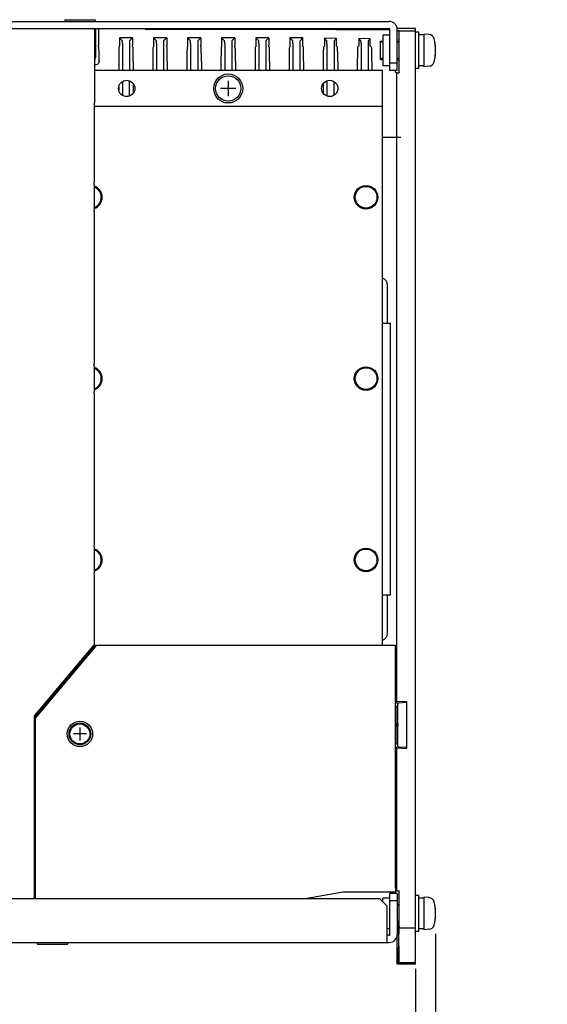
# Model space of a CAD drawing. Extents: x 97 to 1223, y 94 to 848.
# Tile 34 of 38: x 1061 to 1206, y 386 to 657. Entities that reach past the tile are written whole.
import ezdxf

# ---------------------------------------------------------------- set-up
doc = ezdxf.new("R2010")
doc.units = 0
doc.header["$LTSCALE"] = 69.3
doc.linetypes.add('HIDDEN', pattern=[0.2, 0.1, -0.1])
doc.layers.get('0').update_dxf_attribs({"linetype": 'CONTINUOUS'})
for name, color, linetype in [('ALL_AXIS', 7, 'CONTINUOUS'), ('ALL_CURVE', 7, 'CONTINUOUS'), ('ALL_DIM', 7, 'CONTINUOUS'), ('ALL_FEATURES', 7, 'CONTINUOUS'), ('DEFAULT_2', 8, 'HIDDEN')]:
    doc.layers.add(name, color=color, linetype=linetype)
doc.dimstyles.get("Standard").update_dxf_attribs({"dimtxt": 2.5, "dimasz": 2.5, "dimexe": 1.25, "dimexo": 0.625, "dimtad": 1, "dimcen": 2.5, "dimazin": 3, "dimtfac": 1, "dimtmove": 0, "dimatfit": 3})

# ---------------------------------------------------------------- blocks, each defined once
blk = doc.blocks.new('_OPEN')
at = {"color": 0, "linetype": 'BYBLOCK'}
for p, q in [((0, 0), (-1, 0.25)), ((-1, -0.25), (0, 0)), ((-1, 0), (0, 0))]:
    blk.add_line(p, q, dxfattribs=at)
blk = doc.blocks.new('*D8')
at = {"layer": 'ALL_DIM', "color": 2, "linetype": 'CONTINUOUS'}
for p, q in [((960, 395.76), (960, 327.5)), ((1170, 395.44), (1170, 327.5)), ((960, 330.5), (1065, 330.5)), ((1170, 330.5), (1065, 330.5))]:
    blk.add_line(p, q, dxfattribs=at)
at = {"layer": 'ALL_DIM', "color": 2, "linetype": 'CONTINUOUS', "xscale": 6, "yscale": 6, "zscale": 6, "rotation": 180}
blk.add_blockref('_OPEN', (960, 330.5), dxfattribs=at)
at = {"layer": 'ALL_DIM', "color": 2, "linetype": 'CONTINUOUS', "xscale": 6, "yscale": 6, "zscale": 6}
blk.add_blockref('_OPEN', (1170, 330.5), dxfattribs=at)
blk = doc.blocks.new('*D10')
at = {"layer": 'ALL_DIM', "color": 2, "linetype": 'CONTINUOUS'}
for p, q in [((1175.6, 405.41), (1175.6, 327.5)), ((1170, 395.77), (1170, 327.5)), ((1170, 330.5), (1155, 330.5)), ((1155, 330.5), (1172.8, 330.5)), ((1206.39, 330.5), (1172.8, 330.5)), ((1175.6, 330.5), (1206.39, 330.5))]:
    blk.add_line(p, q, dxfattribs=at)
at = {"layer": 'ALL_DIM', "color": 2, "linetype": 'CONTINUOUS', "xscale": 6, "yscale": 6, "zscale": 6}
blk.add_blockref('_OPEN', (1170, 330.5), dxfattribs=at)
at = {"layer": 'ALL_DIM', "color": 2, "linetype": 'CONTINUOUS', "xscale": 6, "yscale": 6, "zscale": 6, "rotation": 180}
blk.add_blockref('_OPEN', (1175.6, 330.5), dxfattribs=at)

msp = doc.modelspace()

# ---------------------------------------------------------------- linework, layer by layer
at = {"color": 7, "linetype": 'CONTINUOUS'}
msp.add_line((1160.3, 651.5), (1160.3, 646.5), dxfattribs=at)
at = {"layer": 'ALL_AXIS', "color": 7, "linetype": 'CONTINUOUS'}
for p, q in [((1073.3, 657.465), (1073.3, 657)), ((1073.3, 657.465), (1081.7, 657.465)), ((1081.7, 657.465), (1081.7, 657)), ((1171, 654), (1170, 654)), ((1171, 644.002), (1171, 653.998)), ((1172.3, 653.25), (1171, 653.25)), ((1173.761, 653.372), (1172.3, 653.5)), ((1172.3, 653.5), (1172.3, 644.5)), ((1161, 651.24), (1160.3, 651.24)), ((1160.3, 651.24), (1160.3, 646.76)), ((1165.497, 651.24), (1165, 651.24)), ((1161, 646.76), (1160.3, 646.76)), ((1165.497, 646.76), (1165, 646.76)), ((1171, 644), (1170, 644)), ((1172.3, 644.75), (1171, 644.75)), ((1173.761, 644.628), (1172.3, 644.5)), ((1171, 416), (1170, 416)), ((1171, 406.002), (1171, 415.998)), ((1173.761, 415.372), (1172.3, 415.5)), ((1172.3, 415.5), (1172.3, 406.5)), ((1165.49, 413.24), (1165, 413.24)), ((1172.3, 415.25), (1171, 415.25)), ((1170, 410.5), (1170, 411)), ((1165.506, 408.76), (1165, 408.76)), ((1170, 406.002), (1170, 407)), ((1171, 406), (1170, 406)), ((1172.3, 406.75), (1171, 406.75)), ((1173.761, 406.628), (1172.3, 406.5)), ((1065.8, 402.535), (1065.8, 403)), ((1065.8, 402.535), (1074.2, 402.535)), ((1074.2, 402.535), (1074.2, 403))]:
    msp.add_line(p, q, dxfattribs=at)
at = {"layer": 'ALL_AXIS', "color": 3, "linetype": 'CONTINUOUS'}
for p, q in [((1162.8, 653.24), (1161, 653.24)), ((1161, 653.24), (1161, 644.76)), ((1162.8, 644.76), (1161, 644.76)), ((1162.8, 415.24), (1161, 415.24)), ((1161, 414.2), (1161, 415.24)), ((1162.8, 406.76), (1162.2, 406.76))]:
    msp.add_line(p, q, dxfattribs=at)
at = {"layer": 'ALL_AXIS', "color": 7, "linetype": 'CONTINUOUS'}
for centre, radius in [((1118.4, 638.5), 4), ((1118.4, 638.5), 3.5), ((1090.4, 638.5), 2.25), ((1146.4, 638.5), 2.25), ((1156.4, 608.5), 3.25), ((1156.4, 608.5), 3), ((1156.4, 558.5), 3.25), ((1156.4, 558.5), 3), ((1156.4, 508.5), 3.25), ((1156.4, 508.5), 3), ((1077.5, 460.5), 3), ((1077.5, 460.5), 2.75)]:
    msp.add_circle(centre, radius, dxfattribs=at)
at = {"layer": 'ALL_AXIS', "color": 3, "linetype": 'CONTINUOUS'}
for centre, start, end in [((1162.8, 653.44), 270, 339.97132), ((1162.8, 644.56), 20.02868, 90), ((1162.8, 415.44), 270, 339.97132), ((1162.8, 406.56), 20.02868, 90)]:
    msp.add_arc(centre, 0.2, start, end, dxfattribs=at)
at = {"layer": 'ALL_AXIS', "color": 7, "linetype": 'CONTINUOUS'}
for centre, radius, start, end in [((1173.622, 651.778), 1.6, 15.49397, 85), ((1163.6, 649), 12, 344.50603, 15.49397), ((1173.622, 646.222), 1.6, 275, 344.50603), ((1080.4, 608.5), 3.25, 288.91008, 71.08992), ((1080.4, 608.5), 3, 290.5637, 69.4363), ((1080.4, 558.5), 3.25, 288.91008, 71.08992), ((1080.4, 558.5), 3, 290.5637, 69.4363), ((1080.4, 508.5), 3.25, 288.91008, 71.08992), ((1080.4, 508.5), 3, 290.5637, 69.4363), ((1173.622, 413.778), 1.6, 15.49397, 85), ((1163.6, 411), 12, 344.50603, 15.49397), ((1173.622, 408.222), 1.6, 275, 344.50603)]:
    msp.add_arc(centre, radius, start, end, dxfattribs=at)
at = {"layer": 'ALL_CURVE', "color": 40, "linetype": 'CONTINUOUS'}
for p, q in [((1175.6, 649), (1175.347, 649)), ((1120.5, 638.5), (1116.3, 638.5)), ((1118.4, 640.6), (1118.4, 636.4)), ((1077.5, 462.3), (1077.5, 458.7)), ((1079.3, 460.5), (1075.7, 460.5)), ((1175.6, 411), (1175.347, 411))]:
    msp.add_line(p, q, dxfattribs=at)
for centre in [(1163.6, 649), (1163.6, 411)]:
    msp.add_arc(centre, 12, 348.21928, 11.78072, dxfattribs=at)
at = {"layer": 'ALL_FEATURES', "color": 7, "linetype": 'CONTINUOUS'}
for p, q in [((984.7, 657), (1162.8, 657)), ((1081.779, 655), (1081.779, 647.021)), ((1082.625, 655), (1082.626, 650.363)), ((1095.5, 654.887), (1095.5, 655)), ((1133.159, 654.885), (1162.937, 654.712)), ((1162.937, 654.712), (1162.999, 654.712)), ((1170, 655), (1164.977, 655)), ((1165, 643.5), (1165, 654.8)), ((1165, 654.459), (1165.419, 654.459)), ((1165.419, 654.459), (1165.419, 651.24)), ((1165.515, 654.363), (1165.419, 654.459)), ((1165.515, 654.363), (1170, 654.363)), ((1170, 407), (1170, 655)), ((1092.025, 652.5), (1088.375, 652.5)), ((1089.204, 651.671), (1088.375, 652.5)), ((1091.196, 651.671), (1092.025, 652.5)), ((1092.025, 652.5), (1092.026, 650.363)), ((1101.425, 652.5), (1097.775, 652.5)), ((1098.604, 651.671), (1097.775, 652.5)), ((1100.596, 651.671), (1101.425, 652.5)), ((1101.425, 652.5), (1101.426, 650.363)), ((1110.825, 652.5), (1107.175, 652.5)), ((1108.004, 651.671), (1107.175, 652.5)), ((1109.996, 651.671), (1110.825, 652.5)), ((1110.825, 652.5), (1110.826, 650.363)), ((1120.225, 652.5), (1116.575, 652.5)), ((1117.404, 651.671), (1116.575, 652.5)), ((1119.396, 651.671), (1120.225, 652.5)), ((1120.225, 652.5), (1120.226, 650.363)), ((1129.625, 652.5), (1125.975, 652.5)), ((1126.804, 651.671), (1125.975, 652.5)), ((1128.796, 651.671), (1129.625, 652.5)), ((1129.625, 652.5), (1129.626, 650.363)), ((1138.956, 652.431), (1135.403, 652.472)), ((1136.204, 651.671), (1135.403, 652.472)), ((1138.196, 651.671), (1138.956, 652.431)), ((1138.956, 650.446), (1138.956, 652.431)), ((1148.248, 652.323), (1144.913, 652.361)), ((1145.604, 651.671), (1144.913, 652.361)), ((1147.596, 651.671), (1148.248, 652.323)), ((1148.248, 650.554), (1148.248, 652.323)), ((1157.54, 652.214), (1154.424, 652.251)), ((1155.004, 651.671), (1154.424, 652.251)), ((1156.996, 651.671), (1157.54, 652.214)), ((1157.54, 650.662), (1157.54, 652.214)), ((1165.523, 653.584), (1165.522, 653.983)), ((1165.524, 642.791), (1165.523, 653.584)), ((1082.731, 649.894), (1082.634, 649.991)), ((1088.269, 649.894), (1088.366, 649.991)), ((1089.221, 650.891), (1089.221, 643.5)), ((1092.131, 649.894), (1092.034, 649.991)), ((1097.669, 649.894), (1097.766, 649.991)), ((1098.621, 650.891), (1098.621, 643.5)), ((1101.531, 649.894), (1101.434, 649.991)), ((1107.069, 649.894), (1107.166, 649.991)), ((1108.021, 650.891), (1108.021, 643.5)), ((1110.931, 649.894), (1110.834, 649.991)), ((1116.469, 649.894), (1116.566, 649.991)), ((1117.421, 650.891), (1117.421, 643.5)), ((1120.331, 649.894), (1120.234, 649.991)), ((1125.869, 649.894), (1125.966, 649.991)), ((1126.821, 650.891), (1126.821, 643.5)), ((1129.731, 649.894), (1129.634, 649.991)), ((1135.392, 650.017), (1135.269, 649.894)), ((1136.221, 650.891), (1136.221, 643.5)), ((1139.131, 649.894), (1138.966, 650.059)), ((1144.903, 650.128), (1144.669, 649.894)), ((1145.621, 650.891), (1145.621, 643.5)), ((1148.531, 649.894), (1148.258, 650.167)), ((1154.413, 650.239), (1154.069, 649.894)), ((1155.021, 650.891), (1155.021, 643.5)), ((1157.931, 649.894), (1157.55, 650.275)), ((1165.419, 646.76), (1165.419, 643.763)), ((1160.9, 643.5), (1081.579, 643.5)), ((1081.587, 644.509), (1081.622, 644.544)), ((1081.8, 645), (1081.631, 645)), ((1088.2, 645.895), (1088.2, 643.5)), ((1092.2, 645.895), (1092.2, 643.5)), ((1097.6, 645.895), (1097.6, 643.5)), ((1101.6, 645.895), (1101.6, 643.5)), ((1107, 645.895), (1107, 643.5)), ((1111, 645.895), (1111, 643.5)), ((1116.4, 645.895), (1116.4, 643.5)), ((1120.4, 645.895), (1120.4, 643.5)), ((1125.8, 645.895), (1125.8, 643.5)), ((1129.8, 645.895), (1129.8, 643.5)), ((1135.2, 645.895), (1135.2, 643.5)), ((1139.2, 645.895), (1139.2, 643.5)), ((1144.6, 645.895), (1144.6, 643.5)), ((1148.6, 645.895), (1148.6, 643.5)), ((1154, 645.895), (1154, 643.5)), ((1158, 645.895), (1158, 643.5)), ((1160.9, 484.995), (1160.9, 643.5)), ((1165, 645.5), (1163, 645.5)), ((1165, 643.5), (1163, 643.5)), ((1165.419, 643.763), (1165.421, 643.365)), ((1164.859, 642.791), (1164.571, 642.983)), ((1164.859, 642.791), (1165.524, 642.791)), ((1164.859, 469.318), (1164.859, 642.791)), ((1165.427, 642.983), (1165.524, 642.791)), ((1088.2, 638.944), (1088.2, 638.056)), ((1089.221, 640.4), (1089.221, 636.6)), ((1091.179, 636.404), (1091.179, 640.596)), ((1092.2, 639.838), (1092.2, 637.162)), ((1144.6, 639.838), (1144.6, 637.162)), ((1145.621, 640.596), (1145.621, 636.404)), ((1147.579, 636.6), (1147.579, 640.4)), ((1148.6, 638.944), (1148.6, 638.056)), ((1160.9, 633.5), (1081.5, 633.5)), ((1081.509, 634.509), (1081.57, 634.57)), ((1166, 625), (1160.9, 625)), ((1081.448, 612.026), (1081.448, 604.825)), ((1081.492, 612.632), (1081.456, 612.525)), ((1081.456, 604.475), (1081.492, 604.368)), ((1081.5, 563.132), (1081.5, 604.018)), ((1162.3, 573.75), (1162.3, 584.25)), ((1160.9, 573.75), (1163.1, 573.75)), ((1163.1, 573.75), (1163.1, 498.75)), ((1081.492, 562.632), (1081.456, 562.525)), ((1081.448, 562.026), (1081.448, 554.825)), ((1081.456, 554.475), (1081.492, 554.368)), ((1081.5, 513.132), (1081.5, 554.018)), ((1081.448, 512.026), (1081.448, 504.825)), ((1081.492, 512.632), (1081.456, 512.525)), ((1081.456, 504.475), (1081.492, 504.368)), ((1081.5, 485.24), (1081.5, 504.018)), ((1163.1, 498.75), (1160.9, 498.75)), ((1162.3, 488.25), (1162.3, 498.75)), ((1065, 464.992), (1081.784, 484.995)), ((1081.046, 484.682), (1065, 465.56)), ((1065.3, 464.891), (1082.169, 484.994)), ((1081.451, 485.106), (1067.013, 467.899)), ((1080.53, 483.5), (1080.104, 483.5)), ((1081.421, 485.117), (1081.451, 485.106)), ((1081.451, 485.106), (1081.5, 485.24)), ((1081.784, 484.995), (1164.492, 484.995)), ((1164.5, 418), (1164.5, 484.695)), ((1075.9, 477.982), (1075.9, 478.49)), ((1069, 469.759), (1069, 470.267)), ((1065.016, 465.546), (1067, 467.911)), ((1067, 467.375), (1067, 467.911)), ((1164.5, 468.356), (1165, 468)), ((1164.506, 468.847), (1164.859, 469.318)), ((1167.6, 469.461), (1164.859, 469.318)), ((1165, 468), (1165.2, 468)), ((1165, 463.5), (1165, 468)), ((1165.2, 469), (1165.259, 469.079)), ((1165.2, 457), (1165.2, 469)), ((1165.472, 469.103), (1167.237, 469.237)), ((1167.45, 469.261), (1167.6, 469.461)), ((1167.6, 469.461), (1167.6, 456.539)), ((1065, 415), (1065, 465.56)), ((1065.3, 415), (1065.3, 464.891)), ((1164.775, 463.5), (1165, 463.5)), ((1164.775, 462.5), (1165, 462.5)), ((1165, 458), (1165, 462.5)), ((1164.5, 457.644), (1165, 458)), ((1164.859, 456.682), (1164.506, 457.153)), ((1164.859, 456.682), (1167.6, 456.539)), ((1164.859, 417.209), (1164.859, 456.682)), ((1165, 458), (1165.2, 458)), ((1165.2, 457), (1165.259, 456.921)), ((1167.237, 456.763), (1165.472, 456.897)), ((1167.45, 456.739), (1167.6, 456.539)), ((1164.759, 448.565), (1164.5, 448.393)), ((1139.167, 415), (1150, 417)), ((1150, 417), (1164.474, 417)), ((1165, 416.5), (1163, 416.5)), ((1164.196, 416.5), (1164.197, 417)), ((1164.859, 417.209), (1164.571, 417.017)), ((1164.859, 417.209), (1165.524, 417.209)), ((1165, 416.5), (1165, 405.2)), ((1165.419, 416.237), (1165.419, 413.24)), ((1165.524, 417.209), (1165.427, 417.017)), ((1165.523, 407.777), (1165.524, 417.209)), ((1160.2, 415), (987.3, 415)), ((1162.2, 413), (1160.2, 415)), ((1162.2, 403), (1162.2, 413)), ((1165, 414.5), (1163, 414.5)), ((1165.506, 407.371), (1165.506, 410.5)), ((1165.419, 408.76), (1165.419, 406.189)), ((1165.454, 398.224), (1165.454, 408.76)), ((1165.506, 407.371), (1165.507, 407.147)), ((1165.41, 405.41), (1165, 405.41)), ((1165.41, 405.41), (1165, 405)), ((1165, 397), (1165, 405)), ((1165.515, 407), (1170, 407)), ((1170, 397), (1170, 406)), ((984.7, 403), (1162.8, 403)), ((1165.436, 399.551), (1165.436, 397.811)), ((1165, 397), (1165.38, 397.38)), ((1170, 397), (1165, 397)), ((1165.38, 397.38), (1170, 397.378)), ((1165.436, 397.811), (1165.438, 397.586)), ((1165.445, 397.445), (1170, 397.443))]:
    msp.add_line(p, q, dxfattribs=at)
at = {"layer": 'ALL_FEATURES', "color": 3, "linetype": 'CONTINUOUS'}
for p, q in [((1024.5, 655), (1162.8, 655)), ((1163, 643.5), (1163, 654.8)), ((1163, 405.2), (1163, 416.5)), ((1162.8, 405), (1162.2, 405))]:
    msp.add_line(p, q, dxfattribs=at)
at = {"layer": 'ALL_FEATURES', "color": 7, "linetype": 'CONTINUOUS'}
for points in [[(1081.131, 655), (1081.26, 654.983), (1081.381, 654.933), (1081.484, 654.854), (1081.564, 654.75), (1081.614, 654.629), (1081.631, 654.5)], [(1081.622, 644.544), (1081.625, 644.563), (1081.627, 644.614), (1081.628, 644.693), (1081.63, 644.796), (1081.631, 644.916), (1081.631, 654.5)], [(1095.5, 654.887), (1132.784, 654.886), (1133.159, 654.885)], [(1165.522, 653.983), (1165.52, 654.142), (1165.519, 654.261), (1165.517, 654.336), (1165.515, 654.363)], [(1088.375, 652.5), (1088.374, 650.363), (1088.373, 650.244), (1088.372, 650.141), (1088.37, 650.061), (1088.368, 650.01), (1088.366, 649.991)], [(1089.221, 650.891), (1089.219, 651.1), (1089.217, 651.288), (1089.215, 651.446), (1089.211, 651.566), (1089.208, 651.642), (1089.204, 651.671)], [(1091.196, 651.671), (1091.192, 651.642), (1091.189, 651.566), (1091.185, 651.446), (1091.183, 651.288), (1091.181, 651.1), (1091.179, 650.891), (1091.179, 643.5)], [(1097.775, 652.5), (1097.774, 650.363), (1097.773, 650.244), (1097.772, 650.141), (1097.77, 650.061), (1097.768, 650.01), (1097.766, 649.991)], [(1098.621, 650.891), (1098.619, 651.1), (1098.617, 651.288), (1098.615, 651.446), (1098.611, 651.566), (1098.608, 651.642), (1098.604, 651.671)], [(1100.596, 651.671), (1100.592, 651.642), (1100.589, 651.566), (1100.585, 651.446), (1100.583, 651.288), (1100.581, 651.1), (1100.579, 650.891), (1100.579, 643.5)], [(1107.175, 652.5), (1107.174, 650.363), (1107.173, 650.244), (1107.172, 650.141), (1107.17, 650.061), (1107.168, 650.01), (1107.166, 649.991)], [(1108.021, 650.891), (1108.019, 651.1), (1108.017, 651.288), (1108.015, 651.446), (1108.011, 651.566), (1108.008, 651.642), (1108.004, 651.671)], [(1109.996, 651.671), (1109.992, 651.642), (1109.989, 651.566), (1109.985, 651.446), (1109.983, 651.288), (1109.981, 651.1), (1109.979, 650.891), (1109.979, 643.5)], [(1116.575, 652.5), (1116.574, 650.363), (1116.573, 650.244), (1116.572, 650.141), (1116.57, 650.061), (1116.568, 650.01), (1116.566, 649.991)], [(1117.421, 650.891), (1117.419, 651.1), (1117.417, 651.288), (1117.415, 651.446), (1117.411, 651.566), (1117.408, 651.642), (1117.404, 651.671)], [(1119.396, 651.671), (1119.392, 651.642), (1119.389, 651.566), (1119.385, 651.446), (1119.383, 651.288), (1119.381, 651.1), (1119.379, 650.891), (1119.379, 643.5)], [(1125.975, 652.5), (1125.974, 650.363), (1125.973, 650.244), (1125.972, 650.141), (1125.97, 650.061), (1125.968, 650.01), (1125.966, 649.991)], [(1126.821, 650.891), (1126.819, 651.1), (1126.817, 651.288), (1126.815, 651.446), (1126.811, 651.566), (1126.808, 651.642), (1126.804, 651.671)], [(1128.796, 651.671), (1128.792, 651.642), (1128.789, 651.566), (1128.785, 651.446), (1128.783, 651.288), (1128.781, 651.1), (1128.779, 650.891), (1128.779, 643.5)], [(1135.403, 652.472), (1135.402, 650.406), (1135.401, 650.294), (1135.4, 650.19), (1135.398, 650.102), (1135.395, 650.041), (1135.392, 650.017)], [(1136.221, 650.891), (1136.219, 651.1), (1136.217, 651.288), (1136.215, 651.446), (1136.211, 651.566), (1136.208, 651.642), (1136.204, 651.671)], [(1138.196, 651.671), (1138.192, 651.642), (1138.189, 651.566), (1138.185, 651.446), (1138.183, 651.288), (1138.181, 651.1), (1138.179, 650.891), (1138.179, 643.5)], [(1144.913, 652.361), (1144.913, 650.517), (1144.912, 650.405), (1144.911, 650.301), (1144.908, 650.213), (1144.906, 650.152), (1144.903, 650.128)], [(1145.621, 650.891), (1145.619, 651.1), (1145.617, 651.288), (1145.615, 651.446), (1145.611, 651.566), (1145.608, 651.642), (1145.604, 651.671)], [(1147.596, 651.671), (1147.592, 651.642), (1147.589, 651.566), (1147.585, 651.446), (1147.583, 651.288), (1147.581, 651.1), (1147.579, 650.891), (1147.579, 643.5)], [(1154.424, 652.251), (1154.424, 650.627), (1154.423, 650.515), (1154.421, 650.411), (1154.419, 650.323), (1154.416, 650.263), (1154.413, 650.239)], [(1155.021, 650.891), (1155.019, 651.1), (1155.017, 651.288), (1155.015, 651.446), (1155.011, 651.566), (1155.008, 651.642), (1155.004, 651.671)], [(1156.996, 651.671), (1156.992, 651.642), (1156.989, 651.566), (1156.985, 651.446), (1156.983, 651.288), (1156.981, 651.1), (1156.979, 650.891), (1156.979, 643.5)], [(1165.48, 652), (1165.478, 651.987), (1165.473, 651.885), (1165.468, 651.686), (1165.464, 651.394), (1165.463, 651.24)], [(1165.506, 649), (1165.506, 649.551), (1165.504, 650.084), (1165.502, 650.579), (1165.499, 651.022), (1165.496, 651.394), (1165.492, 651.686), (1165.487, 651.885), (1165.482, 651.987), (1165.48, 652)], [(1082.634, 649.991), (1082.632, 650.01), (1082.63, 650.061), (1082.628, 650.141), (1082.627, 650.244), (1082.626, 650.363)], [(1082.8, 646), (1082.799, 646.673), (1082.795, 647.324), (1082.79, 647.934), (1082.783, 648.486), (1082.775, 648.964), (1082.765, 649.353), (1082.755, 649.643), (1082.743, 649.825), (1082.731, 649.894)], [(1088.269, 649.894), (1088.257, 649.823), (1088.245, 649.634), (1088.234, 649.335), (1088.224, 648.934), (1088.216, 648.442), (1088.209, 647.874), (1088.204, 647.248), (1088.201, 646.582), (1088.2, 645.895)], [(1092.034, 649.991), (1092.032, 650.01), (1092.03, 650.061), (1092.028, 650.141), (1092.027, 650.244), (1092.026, 650.363)], [(1092.2, 645.895), (1092.199, 646.582), (1092.196, 647.248), (1092.191, 647.874), (1092.184, 648.442), (1092.176, 648.934), (1092.166, 649.335), (1092.155, 649.634), (1092.143, 649.823), (1092.131, 649.894)], [(1097.669, 649.894), (1097.657, 649.823), (1097.645, 649.634), (1097.634, 649.335), (1097.624, 648.934), (1097.616, 648.442), (1097.609, 647.874), (1097.604, 647.248), (1097.601, 646.582), (1097.6, 645.895)], [(1101.434, 649.991), (1101.432, 650.01), (1101.43, 650.061), (1101.428, 650.141), (1101.427, 650.244), (1101.426, 650.363)], [(1101.6, 645.895), (1101.599, 646.582), (1101.596, 647.248), (1101.591, 647.874), (1101.584, 648.442), (1101.576, 648.934), (1101.566, 649.335), (1101.555, 649.634), (1101.543, 649.823), (1101.531, 649.894)], [(1107.069, 649.894), (1107.057, 649.823), (1107.045, 649.634), (1107.034, 649.335), (1107.024, 648.934), (1107.016, 648.442), (1107.009, 647.874), (1107.004, 647.248), (1107.001, 646.582), (1107, 645.895)], [(1110.834, 649.991), (1110.832, 650.01), (1110.83, 650.061), (1110.828, 650.141), (1110.827, 650.244), (1110.826, 650.363)], [(1111, 645.895), (1110.999, 646.582), (1110.996, 647.248), (1110.991, 647.874), (1110.984, 648.442), (1110.976, 648.934), (1110.966, 649.335), (1110.955, 649.634), (1110.943, 649.823), (1110.931, 649.894)], [(1116.469, 649.894), (1116.457, 649.823), (1116.445, 649.634), (1116.434, 649.335), (1116.424, 648.934), (1116.416, 648.442), (1116.409, 647.874), (1116.404, 647.248), (1116.401, 646.582), (1116.4, 645.895)], [(1120.234, 649.991), (1120.232, 650.01), (1120.23, 650.061), (1120.228, 650.141), (1120.227, 650.244), (1120.226, 650.363)], [(1120.4, 645.895), (1120.399, 646.582), (1120.396, 647.248), (1120.391, 647.874), (1120.384, 648.442), (1120.376, 648.934), (1120.366, 649.335), (1120.355, 649.634), (1120.343, 649.823), (1120.331, 649.894)], [(1125.869, 649.894), (1125.857, 649.823), (1125.845, 649.634), (1125.834, 649.335), (1125.824, 648.934), (1125.816, 648.442), (1125.809, 647.874), (1125.804, 647.248), (1125.801, 646.582), (1125.8, 645.895)], [(1129.634, 649.991), (1129.632, 650.01), (1129.63, 650.061), (1129.628, 650.141), (1129.627, 650.244), (1129.626, 650.363)], [(1129.8, 645.895), (1129.799, 646.582), (1129.796, 647.248), (1129.791, 647.874), (1129.784, 648.442), (1129.776, 648.934), (1129.766, 649.335), (1129.755, 649.634), (1129.743, 649.823), (1129.731, 649.894)], [(1135.269, 649.894), (1135.257, 649.823), (1135.245, 649.634), (1135.234, 649.335), (1135.224, 648.934), (1135.216, 648.442), (1135.209, 647.874), (1135.204, 647.248), (1135.201, 646.582), (1135.2, 645.895)], [(1138.966, 650.059), (1138.963, 650.082), (1138.961, 650.142), (1138.959, 650.229), (1138.957, 650.333), (1138.956, 650.446)], [(1139.2, 645.895), (1139.199, 646.582), (1139.196, 647.248), (1139.191, 647.874), (1139.184, 648.442), (1139.176, 648.934), (1139.166, 649.335), (1139.155, 649.634), (1139.143, 649.823), (1139.131, 649.894)], [(1144.669, 649.894), (1144.657, 649.823), (1144.645, 649.634), (1144.634, 649.335), (1144.624, 648.934), (1144.616, 648.442), (1144.609, 647.874), (1144.604, 647.248), (1144.601, 646.582), (1144.6, 645.895)], [(1148.258, 650.167), (1148.255, 650.19), (1148.253, 650.25), (1148.251, 650.337), (1148.249, 650.441), (1148.248, 650.554)], [(1148.6, 645.895), (1148.599, 646.582), (1148.596, 647.248), (1148.591, 647.874), (1148.584, 648.442), (1148.576, 648.934), (1148.566, 649.335), (1148.555, 649.634), (1148.543, 649.823), (1148.531, 649.894)], [(1154.069, 649.894), (1154.057, 649.823), (1154.045, 649.634), (1154.034, 649.335), (1154.024, 648.934), (1154.016, 648.442), (1154.009, 647.874), (1154.004, 647.248), (1154.001, 646.582), (1154, 645.895)], [(1157.55, 650.275), (1157.547, 650.299), (1157.545, 650.358), (1157.543, 650.445), (1157.541, 650.549), (1157.54, 650.662)], [(1158, 645.895), (1157.999, 646.582), (1157.996, 647.248), (1157.991, 647.874), (1157.984, 648.442), (1157.976, 648.934), (1157.966, 649.335), (1157.955, 649.634), (1157.943, 649.823), (1157.931, 649.894)], [(1165.48, 646), (1165.482, 646.013), (1165.487, 646.115), (1165.492, 646.314), (1165.496, 646.606), (1165.499, 646.978), (1165.502, 647.421), (1165.504, 647.916), (1165.506, 648.449), (1165.506, 649)], [(1081.631, 646.509), (1081.68, 646.587), (1081.754, 646.798), (1081.779, 647.021)], [(1165.463, 646.76), (1165.464, 646.606), (1165.468, 646.314), (1165.473, 646.115), (1165.478, 646.013), (1165.48, 646)], [(1081.579, 635.07), (1081.579, 644.137), (1081.58, 644.256), (1081.581, 644.359), (1081.583, 644.439), (1081.585, 644.49), (1081.587, 644.509)], [(1082.79, 645.895), (1082.764, 645.734), (1082.684, 645.533), (1082.563, 645.354), (1082.406, 645.204), (1082.221, 645.093), (1082.015, 645.023), (1081.8, 645)], [(1082.794, 645.895), (1082.799, 645.947), (1082.8, 646)], [(1164.571, 642.983), (1164.565, 643.011), (1164.559, 643.087), (1164.555, 643.207), (1164.551, 643.365), (1164.548, 643.5)], [(1165.421, 643.365), (1165.422, 643.207), (1165.424, 643.087), (1165.426, 643.011), (1165.427, 642.983)], [(1081.492, 612.632), (1081.494, 612.663), (1081.497, 612.737), (1081.498, 612.846), (1081.5, 612.982), (1081.5, 634.137)], [(1081.5, 634.137), (1081.501, 634.256), (1081.503, 634.359), (1081.504, 634.439), (1081.506, 634.49), (1081.509, 634.509)], [(1081.57, 634.57), (1081.572, 634.589), (1081.574, 634.64), (1081.576, 634.719), (1081.577, 634.822), (1081.578, 634.942), (1081.579, 635.07)], [(1081.448, 612.026), (1081.448, 612.175), (1081.449, 612.311), (1081.451, 612.421), (1081.453, 612.494), (1081.456, 612.525)], [(1081.456, 604.475), (1081.453, 604.506), (1081.451, 604.579), (1081.449, 604.689), (1081.448, 604.825)], [(1081.5, 604.018), (1081.498, 604.154), (1081.497, 604.263), (1081.494, 604.337), (1081.492, 604.368)], [(1081.448, 562.026), (1081.448, 562.175), (1081.449, 562.311), (1081.451, 562.421), (1081.453, 562.494), (1081.456, 562.525)], [(1081.492, 562.632), (1081.494, 562.663), (1081.497, 562.737), (1081.498, 562.846), (1081.5, 562.982), (1081.5, 563.132)], [(1081.456, 554.475), (1081.453, 554.506), (1081.451, 554.579), (1081.449, 554.689), (1081.448, 554.825)], [(1081.5, 554.018), (1081.498, 554.154), (1081.497, 554.263), (1081.494, 554.337), (1081.492, 554.368)], [(1081.448, 512.026), (1081.448, 512.175), (1081.449, 512.311), (1081.451, 512.421), (1081.453, 512.494), (1081.456, 512.525)], [(1081.492, 512.632), (1081.494, 512.663), (1081.497, 512.737), (1081.498, 512.846), (1081.5, 512.982), (1081.5, 513.132)], [(1081.456, 504.475), (1081.453, 504.506), (1081.451, 504.579), (1081.449, 504.689), (1081.448, 504.825)], [(1081.5, 504.018), (1081.498, 504.154), (1081.497, 504.263), (1081.494, 504.337), (1081.492, 504.368)], [(1081.421, 485.117), (1081.409, 485.105), (1081.376, 485.068), (1081.321, 485.005), (1081.247, 484.919), (1081.046, 484.682)], [(1164.492, 484.995), (1164.495, 484.973), (1164.498, 484.909), (1164.499, 484.811), (1164.5, 484.695)], [(1165.259, 469.079), (1165.275, 469.083), (1165.318, 469.089), (1165.385, 469.096), (1165.472, 469.103)], [(1167.237, 469.237), (1167.324, 469.244), (1167.391, 469.251), (1167.434, 469.257), (1167.45, 469.261)], [(1164.775, 463.5), (1164.768, 463.474), (1164.763, 463.399), (1164.758, 463.287), (1164.756, 463.151), (1164.755, 463.001), (1164.756, 462.85), (1164.759, 462.711), (1164.763, 462.599), (1164.768, 462.526), (1164.775, 462.5)], [(1165, 463.5), (1165.126, 463.32), (1165.192, 463.11), (1165.192, 462.89), (1165.126, 462.68), (1165, 462.5)], [(1165.472, 456.897), (1165.385, 456.904), (1165.318, 456.911), (1165.275, 456.917), (1165.259, 456.921)], [(1167.45, 456.739), (1167.434, 456.743), (1167.391, 456.749), (1167.324, 456.756), (1167.237, 456.763)], [(1164.759, 448.565), (1164.729, 448.561), (1164.652, 448.558), (1164.532, 448.555), (1164.5, 448.554)], [(1164.5, 418), (1164.499, 417.741), (1164.496, 417.5), (1164.492, 417.293), (1164.487, 417.134), (1164.481, 417.034), (1164.474, 417)], [(1164.548, 416.5), (1164.551, 416.635), (1164.555, 416.793), (1164.559, 416.913)], [(1164.559, 416.913), (1164.565, 416.989), (1164.571, 417.017)], [(1165.427, 417.017), (1165.426, 416.989), (1165.424, 416.913), (1165.422, 416.793), (1165.421, 416.635), (1165.419, 416.237)], [(1165.48, 413.5), (1165.478, 413.487), (1165.473, 413.385), (1165.47, 413.24)], [(1165.506, 410.5), (1165.506, 411.051), (1165.504, 411.584), (1165.502, 412.079), (1165.499, 412.522), (1165.496, 412.894), (1165.492, 413.186), (1165.487, 413.385), (1165.482, 413.487), (1165.48, 413.5)], [(1165.515, 407), (1165.517, 407.025), (1165.519, 407.099), (1165.52, 407.218), (1165.522, 407.377), (1165.523, 407.777)], [(1165.419, 406.189), (1165.417, 405.79), (1165.416, 405.631), (1165.414, 405.512), (1165.412, 405.437), (1165.41, 405.41)], [(1165.507, 407.147), (1165.508, 407.067), (1165.509, 407.017), (1165.511, 407)], [(1165.384, 399.551), (1165.386, 400.084), (1165.388, 400.579), (1165.391, 401.022), (1165.394, 401.394), (1165.398, 401.686), (1165.403, 401.885), (1165.408, 401.987), (1165.41, 402)], [(1165.41, 402), (1165.413, 401.987), (1165.417, 401.885), (1165.422, 401.686), (1165.426, 401.394), (1165.43, 401.022), (1165.432, 400.579), (1165.435, 400.084), (1165.436, 399.551)], [(1165.383, 397.528), (1165.383, 397.631), (1165.384, 399.551)], [(1165.38, 397.38), (1165.381, 397.398), (1165.382, 397.448), (1165.383, 397.528)], [(1165.438, 397.586), (1165.439, 397.506), (1165.44, 397.457), (1165.441, 397.441)], [(1165.445, 397.445), (1165.447, 397.472), (1165.449, 397.547), (1165.451, 397.667), (1165.452, 397.825), (1165.454, 398.224)]]:
    msp.add_lwpolyline(points, dxfattribs=at)
msp.add_circle((1077.5, 460.5), 3.5, dxfattribs=at)
for centre, radius, start, end in [((1162.8, 654.8), 2.2, 0, 90), ((1160.3, 584.25), 2, 0, 72.4548), ((1160.3, 488.25), 2, 287.5452, 360), ((1162.8, 405.2), 2.2, 270, 360)]:
    msp.add_arc(centre, radius, start, end, dxfattribs=at)
at = {"layer": 'ALL_FEATURES', "color": 3, "linetype": 'CONTINUOUS'}
for centre, start, end in [((1162.8, 654.8), 0, 90), ((1162.8, 405.2), 270, 360)]:
    msp.add_arc(centre, 0.2, start, end, dxfattribs=at)
at = {"layer": 'DEFAULT_2', "color": 8, "linetype": 'HIDDEN'}
for p, q in [((1160.3, 651.5), (1161, 651.5)), ((1165, 651.5), (1165.494, 651.5)), ((1160.3, 646.5), (1161, 646.5)), ((1165, 646.5), (1165.494, 646.5)), ((1165, 413.5), (1165.48, 413.5)), ((1165, 408.5), (1165.506, 408.5))]:
    msp.add_line(p, q, dxfattribs=at)

# ---------------------------------------------------------------- dimensions: what is measured, and where the dimension line sits
at = {"layer": 'ALL_DIM', "color": 2, "linetype": 'CONTINUOUS'}
dim = msp.add_linear_dim(base=(1175.6, 330.5), p1=(1170, 395.772), p2=(1175.6, 405.406), dimstyle='Standard', dxfattribs=at)
dim.commit()
dim.dimension.update_dxf_attribs({"geometry": '*D10', "text_midpoint": (1181.619, 332.9), "dimtype": 128})
dim = msp.add_linear_dim(base=(960, 330.5), p1=(1170, 395.443), p2=(960, 395.763), angle=180, dimstyle='Standard', dxfattribs=at)
dim.commit()
dim.dimension.update_dxf_attribs({"geometry": '*D8', "text_midpoint": (1052.616, 332.9), "dimtype": 128})

doc.saveas('drawing.dxf')
